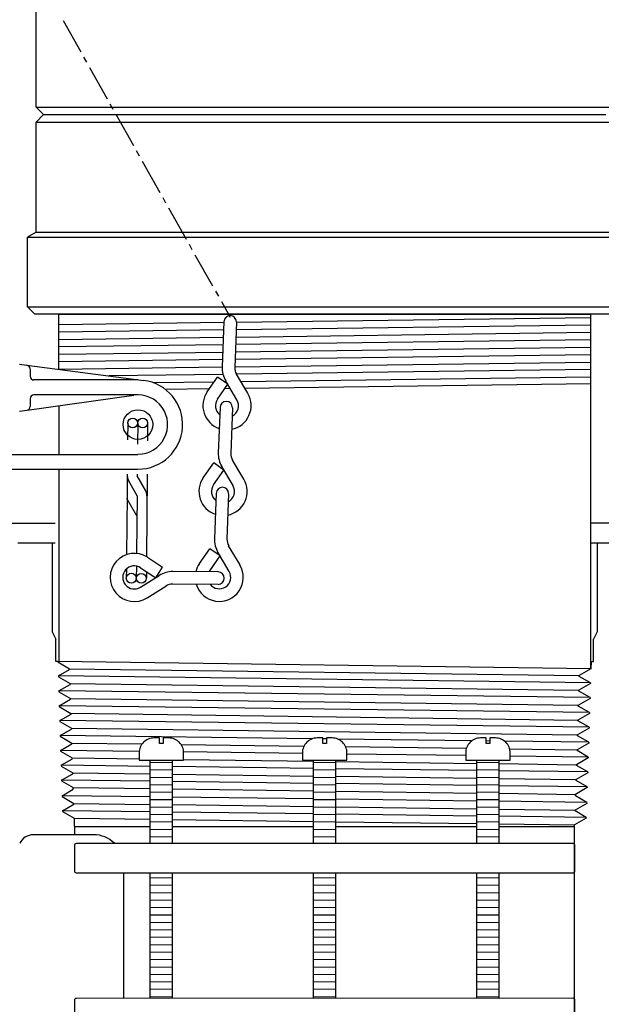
# Model space of a CAD drawing. Extents: x -169 to 7270, y -140 to 2984.
# Tile 117 of 256: x 1096.71 to 1101.6, y 353.09 to 361.38. Entities that reach past the tile are written whole.
import ezdxf

# ---------------------------------------------------------------- set-up
doc = ezdxf.new("R2010")
doc.units = 0
doc.header["$MEASUREMENT"] = 0
for name, color, linetype in [('GALV-4', 4, 'CONTINUOUS'), ('JACK-SCREW', 2, 'CONTINUOUS'), ('SPILL-BUCKET', 1, 'CONTINUOUS'), ('SWIVEL-ADAPTOR', 1, 'CONTINUOUS')]:
    doc.layers.add(name, color=color, linetype=linetype)

msp = doc.modelspace()

# ---------------------------------------------------------------- linework, layer by layer
at = {"layer": 'GALV-4', "color": 7, "linetype": 'Continuous'}
for p, q in [((1097.03829, 358.81367), (1098.42487, 358.83208)), ((1098.53062, 358.83349), (1101.50814, 358.87303)), ((1098.42253, 358.76785), (1097.03829, 358.74995)), ((1098.52607, 358.70798), (1101.50814, 358.74825)), ((1101.50814, 358.80774), (1098.52829, 358.76921)), ((1097.03829, 358.68789), (1098.42031, 358.70656)), ((1101.50814, 358.68295), (1098.52378, 358.64496)), ((1098.41802, 358.64361), (1097.03829, 358.62605)), ((1097.03829, 358.56322), (1098.41576, 358.58145)), ((1098.52152, 358.58285), (1101.50814, 358.62236)), ((1098.41347, 358.51828), (1097.03829, 358.50056)), ((1098.51699, 358.45806), (1101.50814, 358.49756)), ((1101.50814, 358.55816), (1098.51923, 358.51965)), ((1097.03829, 358.43854), (1098.41123, 358.45667)), ((1101.50844, 358.43338), (1098.53128, 358.39507)), ((1098.41854, 358.39362), (1097.45679, 358.38125)), ((1097.83021, 358.32428), (1098.34393, 358.33106)), ((1098.42686, 358.33215), (1098.44617, 358.3324)), ((1098.56751, 358.334), (1101.50814, 358.37277)), ((1101.51272, 358.3144), (1098.60231, 358.27536)), ((1098.30223, 358.27133), (1097.93489, 358.26641)), ((1098.48014, 358.27372), (1098.43224, 358.27308))]:
    msp.add_line(p, q, dxfattribs=at)
at = {"layer": 'GALV-4', "color": 1, "linetype": 'Continuous'}
for p, q in [((1097.03829, 358.12945), (1097.03829, 357.72056)), ((1097.03829, 357.59582), (1097.03829, 355.97737))]:
    msp.add_line(p, q, dxfattribs=at)
msp.add_lwpolyline([(1097.03829, 358.43532), (1097.03829, 358.89987), (1101.50814, 358.89987), (1101.50814, 355.91729)], dxfattribs=at)
at = {"layer": 'JACK-SCREW'}
for p, q in [((1097.80616, 354.44816), (1097.80616, 355.1468)), ((1097.99366, 354.44816), (1097.99366, 355.1468)), ((1099.17946, 354.44816), (1099.17946, 355.1468)), ((1099.36696, 354.44816), (1099.36696, 355.1468)), ((1100.55277, 354.44816), (1100.55277, 355.1468)), ((1100.74027, 354.44816), (1100.74027, 355.1468)), ((1097.80616, 353.1468), (1097.80616, 354.19816)), ((1097.99366, 353.1468), (1097.99366, 354.19816)), ((1099.17946, 353.1468), (1099.17946, 354.19816)), ((1099.36696, 353.1468), (1099.36696, 354.19816)), ((1100.55277, 353.1468), (1100.55277, 354.19816)), ((1100.74027, 353.1468), (1100.74027, 354.19816))]:
    msp.add_line(p, q, dxfattribs=at)
for points in [[(1097.71241, 355.2093), (1097.71241, 355.1468), (1098.08741, 355.1468), (1098.08741, 355.2093, 0.4142136), (1097.96241, 355.3343), (1097.91554, 355.3343), (1097.91554, 355.28743), (1097.88429, 355.28743), (1097.88429, 355.3343), (1097.83741, 355.3343, 0.4142136)], [(1099.08571, 355.2093), (1099.08571, 355.1468), (1099.46071, 355.1468), (1099.46071, 355.2093, 0.4142136), (1099.33571, 355.3343), (1099.28884, 355.3343), (1099.28884, 355.28743), (1099.25759, 355.28743), (1099.25759, 355.3343), (1099.21071, 355.3343, 0.4142136)], [(1100.45902, 355.2093), (1100.45902, 355.1468), (1100.83402, 355.1468), (1100.83402, 355.2093, 0.4142136), (1100.70902, 355.3343), (1100.66214, 355.3343), (1100.66214, 355.28743), (1100.63089, 355.28743), (1100.63089, 355.3343), (1100.58402, 355.3343, 0.4142136)]]:
    msp.add_lwpolyline(points, format="xyb", close=True, dxfattribs=at)
at = {"layer": 'JACK-SCREW', "linetype": 'Continuous'}
for points in [[(1097.17126, 354.21378), (1097.17126, 354.43253, -0.4142136), (1097.18689, 354.44816), (1101.35954, 354.44816, -0.4142136), (1101.37517, 354.43253), (1101.37517, 354.21378, -0.4142136), (1101.35954, 354.19816), (1097.18689, 354.19816, -0.4142136)], [(1097.17126, 352.91067), (1097.17126, 353.12942, -0.4142136), (1097.18689, 353.14504), (1101.35954, 353.1468, -0.4142136), (1101.37517, 353.13118), (1101.37517, 352.91243, -0.4142136), (1101.35954, 352.8968), (1097.18689, 352.89504, -0.4142136)]]:
    msp.add_lwpolyline(points, format="xyb", close=True, dxfattribs=at)
at = {"layer": 'SPILL-BUCKET', "linetype": 'Continuous'}
for p, q in [((1097.07317, 361.37005), (1097.22137, 361.10671)), ((1097.24589, 361.063), (1097.27042, 361.01928)), ((1097.29494, 360.97557), (1097.44314, 360.71329)), ((1097.46766, 360.66958), (1097.49218, 360.62587)), ((1097.5167, 360.58215), (1097.6649, 360.31988)), ((1097.68942, 360.27616), (1097.71394, 360.23245)), ((1097.73846, 360.18874), (1097.88666, 359.92539)), ((1097.91118, 359.88168), (1097.93571, 359.83797)), ((1097.96023, 359.79426), (1098.10842, 359.53198)), ((1098.13295, 359.48827), (1098.15747, 359.44455)), ((1098.18199, 359.40084), (1098.33019, 359.13856)), ((1098.35471, 359.09485), (1098.37923, 359.05114)), ((1098.40482, 359.00742), (1098.47839, 358.87522)), ((1098.42508, 358.8379), (1098.41122, 358.45621)), ((1098.53063, 358.83364), (1098.51677, 358.45195)), ((1096.70748, 358.4786), (1096.76932, 358.47007)), ((1096.76932, 358.47007), (1097.75126, 358.3432)), ((1096.79704, 358.43915), (1096.79704, 358.37732)), ((1097.70328, 358.3464), (1096.82796, 358.3464)), ((1098.28541, 358.24724), (1098.37177, 358.37092)), ((1098.45813, 358.31015), (1098.37177, 358.37092)), ((1098.53596, 358.18007), (1098.44, 358.34107)), ((1098.62658, 358.23445), (1098.53169, 358.39438)), ((1098.37177, 358.18647), (1098.45813, 358.31015)), ((1096.77038, 358.09158), (1097.6681, 358.21846)), ((1096.79704, 358.18967), (1096.79704, 358.1225)), ((1097.70328, 358.22166), (1096.82796, 358.22166)), ((1096.70748, 358.08305), (1096.77038, 358.09158)), ((1098.39309, 358.11504), (1098.37817, 357.73442)), ((1098.49864, 358.11184), (1098.48372, 357.73015)), ((1097.61692, 357.98603), (1097.61585, 357.8421)), ((1097.70115, 357.98497), (1097.69902, 357.80585)), ((1097.78431, 357.9839), (1097.78324, 357.83464)), ((1096.2341, 357.72056), (1097.70328, 357.72056)), ((1098.59353, 357.51159), (1098.49864, 357.67258)), ((1095.92704, 357.59582), (1097.70328, 357.59582)), ((1098.25236, 357.52438), (1098.33978, 357.64912)), ((1098.33872, 357.46468), (1098.42614, 357.58835)), ((1098.42614, 357.58835), (1098.33978, 357.64912)), ((1098.50291, 357.45828), (1098.40802, 357.6182)), ((1097.61266, 357.5553), (1097.61159, 357.37299)), ((1097.69582, 357.37299), (1097.62332, 357.49986)), ((1097.69688, 357.5553), (1097.69688, 357.54037)), ((1097.76832, 357.4135), (1097.69688, 357.54037)), ((1097.78111, 357.54037), (1097.77471, 356.86016)), ((1097.78111, 357.5553), (1097.78111, 357.54037)), ((1097.61159, 357.37299), (1097.60733, 356.87722)), ((1097.69369, 357.20453), (1097.61052, 357.3506)), ((1097.69582, 357.37299), (1097.69155, 356.88681)), ((1098.36004, 357.39324), (1098.34618, 357.01262)), ((1098.46559, 357.38898), (1098.45173, 357.00836)), ((1096.28847, 357.14269), (1097.00814, 357.14269)), ((1096.28847, 357.14269), (1097.00814, 357.14269)), ((1104.90205, 357.14269), (1101.50814, 357.14269)), ((1105.21551, 357.14269), (1101.50814, 357.14269)), ((1096.69362, 356.97744), (1097.00814, 356.97744)), ((1096.98255, 356.97744), (1096.98255, 356.22685)), ((1098.21931, 356.80258), (1098.30673, 356.92626)), ((1098.39309, 356.86656), (1098.30673, 356.92626)), ((1098.56155, 356.78979), (1098.46559, 356.95078)), ((1101.50814, 356.97744), (1101.85388, 356.97744)), ((1101.56388, 356.97744), (1101.56388, 356.22685)), ((1097.78324, 356.85483), (1097.91012, 356.77167)), ((1098.30673, 356.74181), (1098.39309, 356.86656)), ((1098.46986, 356.73542), (1098.37497, 356.89641)), ((1097.60626, 356.75674), (1097.60519, 356.67891)), ((1097.69049, 356.78126), (1097.68942, 356.67784)), ((1097.72567, 356.76634), (1097.85254, 356.68317)), ((1097.85254, 356.68317), (1097.91012, 356.77167)), ((1097.7246, 356.60215), (1097.88133, 356.70237)), ((1097.77365, 356.73435), (1097.77365, 356.67784)), ((1098.37817, 356.73115), (1097.99648, 356.73542)), ((1097.78111, 356.51365), (1097.93784, 356.61281)), ((1098.3771, 356.6256), (1097.99541, 356.6288)), ((1096.98255, 356.22685), (1097.01134, 356.16502)), ((1097.01134, 355.97737), (1097.01134, 356.16502)), ((1101.56388, 356.22685), (1101.53509, 356.16502)), ((1101.53509, 355.97737), (1101.53509, 356.16502)), ((1097.02946, 355.97737), (1097.01134, 355.97737)), ((1097.02946, 355.97737), (1097.02946, 355.97417)), ((1097.03053, 355.97417), (1097.12862, 355.9166)), ((1097.04652, 355.97737), (1097.04545, 355.97737)), ((1097.04972, 355.97737), (1097.04865, 355.97737)), ((1097.12862, 355.9166), (1097.12862, 355.9102)), ((1101.51272, 355.91723), (1101.41462, 355.86009)), ((1101.51483, 355.97737), (1101.51272, 355.91723)), ((1101.51483, 355.97737), (1101.53509, 355.97737)), ((1097.03373, 355.85583), (1097.12862, 355.9102)), ((1097.03373, 355.85583), (1097.12862, 355.9102)), ((1097.03373, 355.85583), (1097.03373, 355.84836)), ((1097.03373, 355.84943), (1097.13181, 355.79186)), ((1097.03373, 355.84836), (1097.13181, 355.79186)), ((1101.41462, 355.85263), (1101.41462, 355.86009)), ((1101.50844, 355.79825), (1101.41462, 355.85263)), ((1097.03692, 355.73002), (1097.13181, 355.78546)), ((1097.03692, 355.73108), (1097.13181, 355.78546)), ((1097.13181, 355.79186), (1097.13181, 355.78546)), ((1097.13181, 355.79186), (1097.13181, 355.78546)), ((1101.50844, 355.79186), (1101.41142, 355.73535)), ((1101.50844, 355.79825), (1101.50844, 355.79186)), ((1097.03692, 355.73002), (1097.03799, 355.72362)), ((1097.03799, 355.72362), (1097.13608, 355.66711)), ((1097.13608, 355.66711), (1097.13608, 355.65965)), ((1101.50524, 355.66711), (1101.40715, 355.61061)), ((1101.41142, 355.72789), (1101.41142, 355.73535)), ((1101.50524, 355.67351), (1101.41142, 355.72789)), ((1101.50524, 355.67351), (1101.50524, 355.66711)), ((1097.04119, 355.60528), (1097.13608, 355.65965)), ((1097.04119, 355.60528), (1097.04119, 355.59888)), ((1097.04119, 355.59888), (1097.13928, 355.54131)), ((1101.40609, 355.60314), (1101.40715, 355.61061)), ((1101.50097, 355.54877), (1101.40609, 355.60314)), ((1097.04545, 355.48053), (1097.14034, 355.53491)), ((1097.13928, 355.54131), (1097.14034, 355.53491)), ((1101.50097, 355.54131), (1101.40289, 355.4848)), ((1101.50097, 355.54877), (1101.50097, 355.54131)), ((1097.04545, 355.48053), (1097.04545, 355.47307)), ((1097.04545, 355.47307), (1097.14354, 355.41657)), ((1097.14354, 355.41657), (1097.14354, 355.4091)), ((1101.49671, 355.41657), (1101.39862, 355.36006)), ((1101.40289, 355.4784), (1101.40289, 355.4848)), ((1101.49778, 355.42403), (1101.40289, 355.4784)), ((1101.49778, 355.42403), (1101.49671, 355.41657)), ((1097.04865, 355.35473), (1097.14354, 355.4091)), ((1097.04865, 355.35473), (1097.04972, 355.34833)), ((1097.04972, 355.34833), (1097.14781, 355.29182)), ((1101.39862, 355.35366), (1101.39862, 355.36006)), ((1101.49351, 355.29822), (1101.39862, 355.35366)), ((1097.05292, 355.22999), (1097.14781, 355.28436)), ((1097.14781, 355.29182), (1097.14781, 355.28436)), ((1101.49351, 355.29182), (1101.39542, 355.23532)), ((1101.49351, 355.29822), (1101.49351, 355.29182)), ((1097.05292, 355.22999), (1097.05292, 355.22359)), ((1097.05292, 355.22359), (1097.15101, 355.16602)), ((1097.15207, 355.15962), (1097.15101, 355.16602)), ((1101.48925, 355.16602), (1101.39116, 355.10951)), ((1101.39542, 355.22785), (1101.39542, 355.23532)), ((1101.48925, 355.17348), (1101.39542, 355.22785)), ((1101.48925, 355.17348), (1101.48925, 355.16602)), ((1097.05718, 355.10524), (1097.15207, 355.15962)), ((1097.05718, 355.10524), (1097.05718, 355.09778)), ((1097.05718, 355.09778), (1097.15527, 355.04127)), ((1101.39116, 355.10311), (1101.39116, 355.10951)), ((1101.48605, 355.04874), (1101.39116, 355.10311)), ((1097.06038, 354.97944), (1097.15527, 355.03381)), ((1097.15527, 355.03381), (1097.15527, 355.04127)), ((1101.48498, 355.04127), (1101.38796, 354.98477)), ((1101.48605, 355.04874), (1101.48498, 355.04127)), ((1097.06038, 354.97944), (1097.06145, 354.97304)), ((1097.06145, 354.97304), (1097.15953, 354.91653)), ((1097.15953, 354.90267), (1097.15953, 354.91653)), ((1101.48178, 354.91653), (1101.3837, 354.86002)), ((1101.38796, 354.9773), (1101.38796, 354.98477)), ((1101.48178, 354.92293), (1101.38796, 354.9773)), ((1101.48178, 354.92293), (1101.48178, 354.91653)), ((1097.06465, 354.8483), (1097.15953, 354.90267)), ((1097.06465, 354.8483), (1097.06571, 354.84083)), ((1097.06571, 354.84083), (1097.16273, 354.78433)), ((1101.38263, 354.84616), (1101.3837, 354.86002)), ((1101.47752, 354.79179), (1101.38263, 354.84616)), ((1097.06891, 354.72249), (1097.16273, 354.77686)), ((1097.16273, 354.77686), (1097.16273, 354.78433)), ((1101.47752, 354.78433), (1101.37943, 354.72782)), ((1101.47752, 354.79179), (1101.47752, 354.78433)), ((1097.06891, 354.72249), (1097.06891, 354.71609)), ((1097.06891, 354.71609), (1097.167, 354.65958)), ((1101.37943, 354.72036), (1101.37943, 354.72782)), ((1101.47325, 354.66598), (1101.37943, 354.72036)), ((1097.167, 354.65958), (1097.16806, 354.52098)), ((1097.17126, 354.58922), (1097.80616, 354.58922)), ((1097.99366, 354.58922), (1099.17946, 354.58922)), ((1099.36696, 354.58922), (1100.55277, 354.58922)), ((1100.74027, 354.58922), (1101.37517, 354.58922)), ((1101.47325, 354.65958), (1101.37517, 354.60308)), ((1101.37517, 352.75327), (1101.37517, 354.60308)), ((1101.37517, 354.58922), (1101.37517, 354.60308)), ((1101.47325, 354.66598), (1101.47325, 354.65958)), ((1096.82262, 354.52098), (1097.33012, 354.52098)), ((1097.58067, 354.19816), (1097.58067, 353.1468))]:
    msp.add_line(p, q, dxfattribs=at)
at = {"layer": 'SPILL-BUCKET', "color": 7, "linetype": 'Continuous'}
for p, q in [((1101.51272, 355.91723), (1097.02946, 355.97737)), ((1097.12862, 355.9166), (1101.41462, 355.86009)), ((1101.50844, 355.79825), (1097.03373, 355.85583)), ((1097.13181, 355.79186), (1101.41142, 355.73535)), ((1101.50524, 355.67351), (1097.03692, 355.73108)), ((1097.13608, 355.66711), (1101.40715, 355.61061)), ((1101.50097, 355.54877), (1097.04165, 355.60554)), ((1097.13928, 355.54237), (1101.40289, 355.4848)), ((1101.49778, 355.42403), (1097.04439, 355.4816)), ((1097.14354, 355.41657), (1101.39862, 355.36006)), ((1099.1716, 355.32803), (1097.04865, 355.35579)), ((1097.14674, 355.29182), (1097.73716, 355.28397)), ((1098.06577, 355.2796), (1099.09924, 355.26585)), ((1099.28884, 355.32649), (1099.25759, 355.3269)), ((1100.51066, 355.31051), (1099.38237, 355.32527)), ((1099.44943, 355.2612), (1100.46506, 355.24769)), ((1100.66214, 355.30853), (1100.63089, 355.30894)), ((1101.49351, 355.29766), (1100.78712, 355.3069)), ((1097.71302, 355.22158), (1097.05292, 355.22999)), ((1097.15101, 355.16602), (1097.71241, 355.15853)), ((1099.08571, 355.20409), (1098.08719, 355.21681)), ((1100.45902, 355.1866), (1099.46071, 355.19932)), ((1100.82943, 355.24284), (1101.39542, 355.23532)), ((1101.48925, 355.17348), (1100.83402, 355.18182)), ((1097.80616, 355.09569), (1097.05718, 355.10524)), ((1097.99366, 355.12775), (1097.80616, 355.12508)), ((1099.17946, 355.07817), (1097.99366, 355.0933)), ((1098.08741, 355.15354), (1099.17946, 355.13898)), ((1099.36696, 355.12775), (1099.17946, 355.12508)), ((1099.36696, 355.13648), (1100.55277, 355.12068)), ((1100.74027, 355.12775), (1100.55277, 355.12508)), ((1100.74027, 355.11818), (1101.39116, 355.10951)), ((1097.1542, 355.04127), (1097.80616, 355.03257)), ((1097.99366, 355.06524), (1097.80616, 355.06258)), ((1097.99366, 355.00274), (1097.80616, 355.00007)), ((1097.99366, 355.03007), (1099.17946, 355.01424)), ((1099.36696, 355.06524), (1099.17946, 355.06258)), ((1099.36696, 355.00274), (1099.17946, 355.00007)), ((1100.55277, 355.06064), (1099.36696, 355.07577)), ((1099.36696, 355.01174), (1100.55277, 354.99591)), ((1100.74027, 355.06524), (1100.55277, 355.06258)), ((1100.74027, 355.00274), (1100.55277, 355.00007)), ((1101.48605, 355.04874), (1100.74027, 355.05825)), ((1097.80616, 354.9699), (1097.06038, 354.97944)), ((1097.15953, 354.91653), (1097.80616, 354.90788)), ((1097.99366, 354.94023), (1097.80616, 354.93756)), ((1099.17946, 354.95235), (1097.99366, 354.96751)), ((1099.36696, 354.94023), (1099.17946, 354.93756)), ((1100.55277, 354.9348), (1099.36696, 354.94996)), ((1100.74027, 354.94023), (1100.55277, 354.93756)), ((1100.74027, 354.99341), (1101.38796, 354.98477)), ((1101.48178, 354.92293), (1100.74027, 354.93241)), ((1097.80616, 354.8388), (1097.06465, 354.8483)), ((1097.99366, 354.87773), (1097.80616, 354.87506)), ((1097.99366, 354.90537), (1099.17946, 354.88951)), ((1099.17946, 354.82122), (1097.99366, 354.8364)), ((1099.36696, 354.87773), (1099.17946, 354.87506)), ((1099.36696, 354.887), (1100.55277, 354.87114)), ((1100.74027, 354.87773), (1100.55277, 354.87506)), ((1100.74027, 354.86863), (1101.3837, 354.86002)), ((1097.16273, 354.78433), (1097.80616, 354.7757)), ((1097.99366, 354.81522), (1097.80616, 354.81255)), ((1097.99366, 354.75271), (1097.80616, 354.75005)), ((1097.99366, 354.77319), (1099.17946, 354.7573)), ((1099.36696, 354.81522), (1099.17946, 354.81255)), ((1099.36696, 354.75271), (1099.17946, 354.75005)), ((1100.55277, 354.80363), (1099.36696, 354.81882)), ((1099.36696, 354.75479), (1100.55277, 354.7389)), ((1100.74027, 354.81522), (1100.55277, 354.81255)), ((1100.74027, 354.75271), (1100.55277, 354.75005)), ((1101.47752, 354.79179), (1100.74027, 354.80123)), ((1097.80616, 354.71303), (1097.06891, 354.72249)), ((1097.99366, 354.69021), (1097.80616, 354.68754)), ((1099.17946, 354.69541), (1097.99366, 354.71062)), ((1099.36696, 354.69021), (1099.17946, 354.68754)), ((1100.55277, 354.67779), (1099.36696, 354.69301)), ((1100.74027, 354.69021), (1100.55277, 354.68754)), ((1100.74027, 354.73639), (1101.37943, 354.72782)), ((1101.47325, 354.66598), (1100.74027, 354.67539)), ((1097.167, 354.65958), (1097.80616, 354.651)), ((1097.99366, 354.6277), (1097.80616, 354.62503)), ((1097.99366, 354.64848), (1099.17946, 354.63256)), ((1099.36696, 354.6277), (1099.17946, 354.62503)), ((1099.36696, 354.63004), (1100.55277, 354.61412)), ((1100.74027, 354.6277), (1100.55277, 354.62503)), ((1100.74027, 354.6116), (1101.37517, 354.60308)), ((1097.99366, 354.56519), (1097.80616, 354.56253)), ((1097.99366, 354.50269), (1097.80616, 354.50002)), ((1099.36696, 354.56519), (1099.17946, 354.56253)), ((1099.36696, 354.50269), (1099.17946, 354.50002)), ((1100.74027, 354.56519), (1100.55277, 354.56253)), ((1100.74027, 354.50269), (1100.55277, 354.50002)), ((1097.99366, 354.1572), (1097.80616, 354.15453)), ((1097.99366, 354.0947), (1097.80616, 354.09203)), ((1099.36696, 354.1572), (1099.17946, 354.15453)), ((1099.36696, 354.0947), (1099.17946, 354.09203)), ((1100.74027, 354.1572), (1100.55277, 354.15453)), ((1100.74027, 354.0947), (1100.55277, 354.09203)), ((1097.99366, 354.03219), (1097.80616, 354.02952)), ((1099.36696, 354.03219), (1099.17946, 354.02952)), ((1100.74027, 354.03219), (1100.55277, 354.02952)), ((1097.99366, 353.96968), (1097.80616, 353.96702)), ((1099.36696, 353.96968), (1099.17946, 353.96702)), ((1100.74027, 353.96968), (1100.55277, 353.96702)), ((1097.99366, 353.90718), (1097.80616, 353.90451)), ((1097.99366, 353.84467), (1097.80616, 353.842)), ((1099.36696, 353.90718), (1099.17946, 353.90451)), ((1099.36696, 353.84467), (1099.17946, 353.842)), ((1100.74027, 353.90718), (1100.55277, 353.90451)), ((1100.74027, 353.84467), (1100.55277, 353.842)), ((1097.99366, 353.78216), (1097.80616, 353.7795)), ((1099.36696, 353.78216), (1099.17946, 353.7795)), ((1100.74027, 353.78216), (1100.55277, 353.7795)), ((1097.99366, 353.71966), (1097.80616, 353.71699)), ((1099.36696, 353.71966), (1099.17946, 353.71699)), ((1100.74027, 353.71966), (1100.55277, 353.71699)), ((1097.99366, 353.65715), (1097.80616, 353.65448)), ((1097.99366, 353.59465), (1097.80616, 353.59198)), ((1099.36696, 353.65715), (1099.17946, 353.65448)), ((1099.36696, 353.59465), (1099.17946, 353.59198)), ((1100.74027, 353.65715), (1100.55277, 353.65448)), ((1100.74027, 353.59465), (1100.55277, 353.59198)), ((1097.99366, 353.53214), (1097.80616, 353.52947)), ((1099.36696, 353.53214), (1099.17946, 353.52947)), ((1100.74027, 353.53214), (1100.55277, 353.52947)), ((1097.99366, 353.46963), (1097.80616, 353.46697)), ((1099.36696, 353.46963), (1099.17946, 353.46697)), ((1100.74027, 353.46963), (1100.55277, 353.46697)), ((1097.99366, 353.40713), (1097.80616, 353.40446)), ((1097.99366, 353.34462), (1097.80616, 353.34195)), ((1099.36696, 353.40713), (1099.17946, 353.40446)), ((1099.36696, 353.34462), (1099.17946, 353.34195)), ((1100.74027, 353.40713), (1100.55277, 353.40446)), ((1100.74027, 353.34462), (1100.55277, 353.34195)), ((1097.99366, 353.28211), (1097.80616, 353.27945)), ((1099.36696, 353.28211), (1099.17946, 353.27945)), ((1100.74027, 353.28211), (1100.55277, 353.27945)), ((1097.99366, 353.21961), (1097.80616, 353.21694)), ((1099.36696, 353.21961), (1099.17946, 353.21694)), ((1100.74027, 353.21961), (1100.55277, 353.21694)), ((1097.99366, 353.1571), (1097.80616, 353.15443)), ((1099.36696, 353.1571), (1099.17946, 353.15443)), ((1100.74027, 353.1571), (1100.55277, 353.15443))]:
    msp.add_line(p, q, dxfattribs=at)
at = {"layer": 'SPILL-BUCKET', "linetype": 'Continuous'}
for centre, radius in [((1097.70328, 357.97111), 0.12474), ((1097.6585, 357.98497), 0.04158), ((1097.74273, 357.98497), 0.04158), ((1097.64677, 356.67891), 0.04158), ((1097.731, 356.67784), 0.04158)]:
    msp.add_circle(centre, radius, dxfattribs=at)
for centre, radius, start, end in [((1098.47839, 358.83577), 0.05224, 358.830861, 178.830861), ((1096.76612, 358.43915), 0.03092, 0, 84.093859), ((1098.62232, 358.44875), 0.2111, 177.964966, 210.715294), ((1098.62232, 358.44875), 0.10555, 178.246595, 210.465545), ((1096.82796, 358.37732), 0.03092, 180, 270), ((1097.70328, 357.97111), 0.37529, 270, 82.65283), ((1098.45173, 358.12997), 0.20257, 145.057309, 251.279051), ((1098.45173, 358.12997), 0.20257, 281.250681, 30.602762), ((1096.82796, 358.18967), 0.03092, 90, 180), ((1097.70328, 357.97111), 0.24948, 270, 97.853313), ((1098.45173, 358.12997), 0.09702, 145.26514, 231.241914), ((1098.44533, 358.11397), 0.05224, 358.830861, 178.830861), ((1098.45173, 358.12997), 0.09702, 296.847294, 30.529706), ((1096.76612, 358.1225), 0.03092, 277.853313, 0), ((1098.58927, 357.72589), 0.2111, 177.964966, 210.715294), ((1098.58927, 357.72589), 0.10555, 178.246595, 210.465545), ((1097.69688, 357.54037), 0.08316, 180, 209.197486), ((1098.41868, 357.40817), 0.20257, 145.057309, 251.279051), ((1098.41868, 357.40817), 0.20257, 281.250681, 30.602762), ((1097.69582, 357.37299), 0.08316, 0, 29.197486), ((1098.41868, 357.40817), 0.09702, 145.26514, 231.241914), ((1098.41335, 357.39111), 0.05224, 358.830861, 178.830861), ((1098.41868, 357.40817), 0.09702, 296.847294, 30.529706), ((1098.55728, 357.00409), 0.2111, 177.964966, 210.715294), ((1098.55728, 357.00409), 0.10555, 178.246595, 210.465545), ((1097.67236, 356.68531), 0.20257, 56.81178, 302.101249), ((1097.67236, 356.68531), 0.09702, 56.659293, 302.471192), ((1098.38669, 356.68637), 0.20257, 145.057309, 166.62146), ((1098.38669, 356.68637), 0.20257, 196.525796, 30.602762), ((1098.38669, 356.68637), 0.09702, 145.26514, 151.74197), ((1097.99434, 356.52325), 0.2111, 89.71063, 122.159321), ((1098.38669, 356.68637), 0.09702, 217.375807, 30.529706), ((1098.3771, 356.67891), 0.05224, 270, 90), ((1097.99434, 356.52325), 0.10555, 90, 122.067392), ((1096.82262, 354.39517), 0.12474, 90, 154.746837), ((1097.33012, 354.27043), 0.24948, 45.42761, 90)]:
    msp.add_arc(centre, radius, start, end, dxfattribs=at)
at = {"layer": 'SWIVEL-ADAPTOR', "color": 1, "linetype": 'Continuous'}
for p, q in [((1096.84693, 360.64185), (1096.84693, 361.56707)), ((1096.84693, 360.64185), (1096.84693, 361.56707)), ((1096.84693, 360.64185), (1096.90943, 360.57935)), ((1096.90943, 360.57935), (1096.84693, 360.51685)), ((1096.84693, 359.59164), (1096.84693, 360.51685)), ((1096.84693, 359.59164), (1096.84693, 360.51685)), ((1096.77321, 358.96237), (1096.77321, 359.5489)), ((1096.77321, 358.96237), (1096.77321, 359.5489)), ((1096.77321, 358.96237), (1096.83571, 358.89987)), ((1096.77321, 358.96237), (1096.83571, 358.89987)), ((1097.02963, 358.89987), (1096.83571, 358.89987)), ((1101.71071, 358.89987), (1096.83571, 358.89987))]:
    msp.add_line(p, q, dxfattribs=at)
at = {"layer": 'SWIVEL-ADAPTOR', "color": 7}
for p, q in [((1096.84693, 360.64185), (1101.6995, 360.64185)), ((1096.84693, 360.51685), (1101.6995, 360.51685)), ((1096.77321, 359.5489), (1101.77321, 359.5489)), ((1096.77321, 358.96237), (1101.77321, 358.96237))]:
    msp.add_line(p, q, dxfattribs=at)
at = {"layer": 'SWIVEL-ADAPTOR', "color": 1}
for p, q in [((1096.90943, 360.57935), (1101.637, 360.57935)), ((1096.84693, 359.59164), (1101.6995, 359.59164))]:
    msp.add_line(p, q, dxfattribs=at)
at = {"layer": 'SWIVEL-ADAPTOR', "color": 3, "linetype": 'Continuous'}
for p, q in [((1096.84693, 359.59164), (1096.77321, 359.5489)), ((1096.84693, 359.59164), (1096.77321, 359.5489)), ((1097.14821, 358.89987), (1101.39821, 358.89987))]:
    msp.add_line(p, q, dxfattribs=at)

doc.saveas('drawing.dxf')
